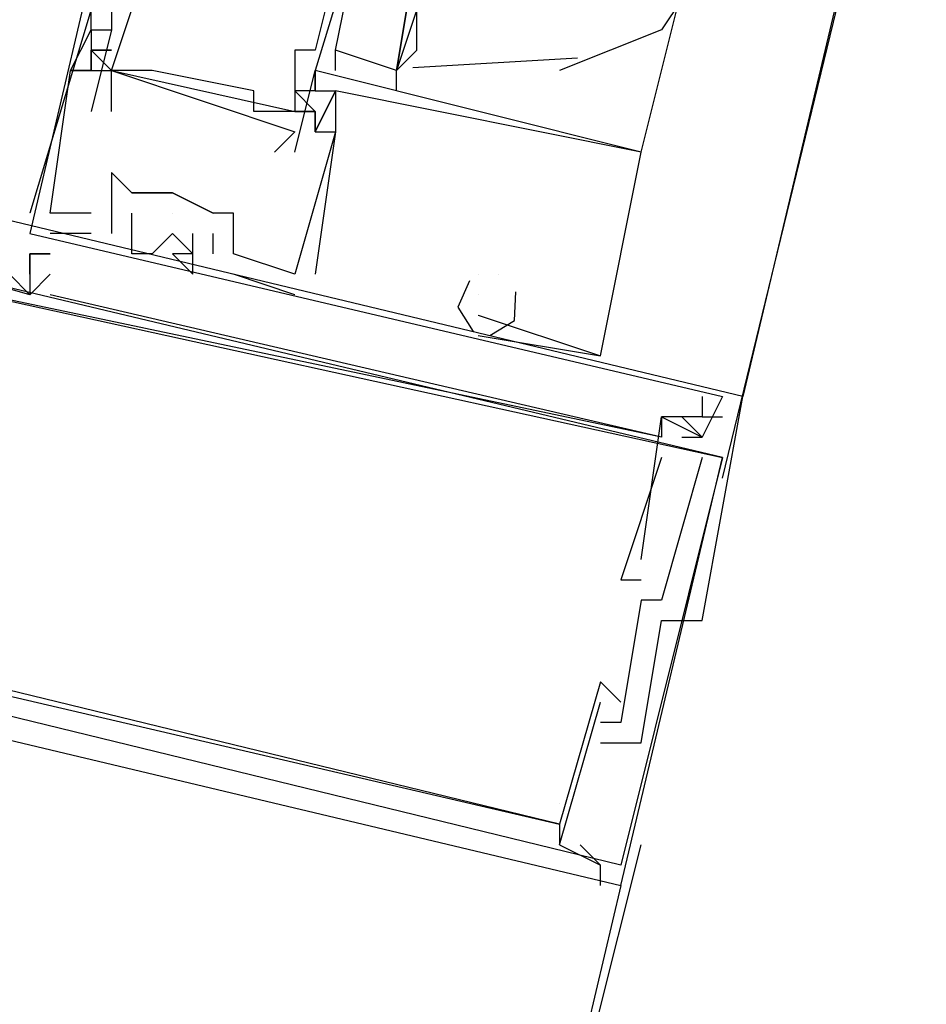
# Model space of a CAD drawing. Header units: feet. Extents: x -79 to 198, y -22 to 181.
# Tile 84 of 164: x 37.06 to 37.653, y 99.18 to 99.824. Entities that reach past the tile are written whole.
import ezdxf

# ---------------------------------------------------------------- set-up
doc = ezdxf.new("R2010")
doc.units = ezdxf.units.FT
doc.layers.add('A-LINEA', color=7, linetype='CONTINUOUS')

msp = doc.modelspace()

# ---------------------------------------------------------------- linework, layer by layer
at = {"layer": 'A-LINEA'}
for p, q in [((39.2933, 107.0044), (37.5333, 99.5778)), ((37.16, 100.0844), (37.0667, 99.6844)), ((37.52, 99.5244), (37.64, 100.0178)), ((37.3067, 99.9644), (37.2533, 99.7911)), ((37.2667, 99.8044), (37.28, 99.8711)), ((37.4667, 99.7378), (37.4933, 99.8444)), ((37.1067, 99.8178), (37.1067, 99.8178)), ((37.1067, 99.8178), (37.1067, 99.8178)), ((37.1067, 99.8178), (37.1067, 99.8178)), ((37.1067, 99.8178), (37.12, 99.8178)), ((37.1067, 99.8178), (37.12, 99.8178)), ((37.12, 99.8178), (37.12, 99.8178)), ((37.1067, 99.8044), (37.1067, 99.8044)), ((37.1067, 99.8044), (37.1067, 99.8044)), ((37.1067, 99.8044), (37.1067, 99.8044)), ((37.1067, 99.8044), (37.12, 99.7911)), ((37.1067, 99.7911), (37.1067, 99.8044)), ((37.24, 99.8044), (37.24, 99.8044)), ((37.2533, 99.8044), (37.2533, 99.8044)), ((37.2667, 99.7911), (37.2667, 99.8044)), ((37.3173, 99.7932), (37.425, 99.7994)), ((37.0933, 99.7911), (37.0933, 99.7911)), ((37.0933, 99.7911), (37.0933, 99.7911)), ((37.0933, 99.7911), (37.0933, 99.7911)), ((37.0933, 99.7911), (37.0933, 99.7911)), ((37.0933, 99.7911), (37.0933, 99.7911)), ((37.0933, 99.7911), (37.0933, 99.7911)), ((37.1067, 99.7911), (37.1067, 99.7911)), ((37.1067, 99.7911), (37.1067, 99.7911)), ((37.1067, 99.7911), (37.1067, 99.7911)), ((37.1067, 99.7911), (37.1067, 99.7911)), ((37.1067, 99.7911), (37.1067, 99.7911)), ((37.1067, 99.7911), (37.1067, 99.7911)), ((37.1067, 99.7911), (37.12, 99.7911)), ((37.12, 99.7911), (37.12, 99.7911)), ((37.12, 99.7911), (37.12, 99.7911)), ((37.12, 99.7911), (37.24, 99.7644)), ((37.12, 99.7911), (37.24, 99.7644)), ((37.12, 99.7911), (37.24, 99.7644)), ((37.1333, 99.7911), (37.1333, 99.7911)), ((37.1467, 99.7911), (37.1467, 99.7911)), ((37.24, 99.7378), (37.2533, 99.7911)), ((37.2533, 99.7911), (37.2533, 99.7911)), ((37.2533, 99.7911), (37.2533, 99.7911)), ((37.2533, 99.7778), (37.2533, 99.7911)), ((37.2533, 99.7911), (37.2533, 99.7911)), ((37.2533, 99.7778), (37.2533, 99.7911)), ((37.2533, 99.7911), (37.2533, 99.7911)), ((37.2533, 99.7778), (37.2533, 99.7911)), ((37.2533, 99.7911), (37.2533, 99.7911)), ((37.3067, 99.7778), (37.3067, 99.7911)), ((37.2133, 99.7778), (37.2133, 99.7778)), ((37.2533, 99.7778), (37.2533, 99.7778)), ((37.2533, 99.7778), (37.2533, 99.7778)), ((37.2533, 99.7778), (37.2533, 99.7778)), ((37.2533, 99.7778), (37.2533, 99.7778)), ((37.2533, 99.7778), (37.2533, 99.7778)), ((37.2533, 99.7778), (37.2533, 99.7778)), ((37.2533, 99.7778), (37.2533, 99.7778)), ((37.2533, 99.7778), (37.2533, 99.7778)), ((37.2533, 99.7778), (37.2533, 99.7778)), ((37.2667, 99.7778), (37.2667, 99.7778)), ((37.2667, 99.7778), (37.2667, 99.7778)), ((37.2667, 99.7778), (37.2667, 99.7778)), ((37.2667, 99.7778), (37.2667, 99.7778)), ((37.2667, 99.7778), (37.2667, 99.7778)), ((37.2667, 99.7778), (37.2667, 99.7778)), ((37.1067, 99.7644), (37.1067, 99.7644)), ((37.12, 99.7644), (37.12, 99.7644)), ((37.2133, 99.7644), (37.2133, 99.7644)), ((37.2267, 99.7644), (37.2267, 99.7644)), ((37.24, 99.7644), (37.24, 99.7644)), ((37.2533, 99.7644), (37.24, 99.7644)), ((37.2533, 99.7644), (37.24, 99.7644)), ((37.2533, 99.7644), (37.24, 99.7644)), ((37.2533, 99.7644), (37.24, 99.7644)), ((37.2533, 99.7644), (37.24, 99.7644)), ((37.2533, 99.7644), (37.24, 99.7644)), ((37.2533, 99.7644), (37.2533, 99.7644)), ((37.2533, 99.7644), (37.2533, 99.7644)), ((37.2533, 99.7644), (37.2533, 99.7644)), ((37.2533, 99.7644), (37.2533, 99.7644)), ((37.2533, 99.7644), (37.2533, 99.7644)), ((37.2533, 99.7644), (37.2533, 99.7644)), ((37.24, 99.7511), (37.24, 99.7511)), ((37.2533, 99.7511), (37.2533, 99.7511)), ((37.2533, 99.7511), (37.2533, 99.7511)), ((37.2533, 99.7511), (37.2533, 99.7511)), ((37.2533, 99.7511), (37.2533, 99.7511)), ((37.2533, 99.7511), (37.2533, 99.7511)), ((37.2533, 99.7511), (37.2533, 99.7511)), ((37.2667, 99.7511), (37.2667, 99.7511)), ((37.2667, 99.7511), (37.2667, 99.7511)), ((37.2667, 99.7511), (37.2667, 99.7511)), ((37.2667, 99.7511), (37.2667, 99.7511)), ((37.2667, 99.7511), (37.2667, 99.7511)), ((37.2667, 99.7511), (37.2667, 99.7511)), ((37.2267, 99.7378), (37.2267, 99.7378)), ((37.24, 99.7378), (37.24, 99.7378)), ((37.4667, 99.7378), (37.4667, 99.7378)), ((37.4667, 99.7378), (37.4667, 99.7378)), ((37.4667, 99.7378), (37.4667, 99.7378)), ((37.4667, 99.7378), (37.4667, 99.7378)), ((37.4667, 99.7378), (37.4667, 99.7378)), ((37.4667, 99.7378), (37.4667, 99.7378)), ((37.4667, 99.7378), (37.4667, 99.7378)), ((37.4667, 99.7378), (37.4667, 99.7378)), ((37.4667, 99.7378), (37.4667, 99.7378)), ((37.12, 99.7244), (37.12, 99.7244)), ((37.12, 99.7244), (37.12, 99.7244)), ((37.12, 99.7244), (37.12, 99.7244)), ((37.1333, 99.7111), (37.1333, 99.7111)), ((37.1333, 99.7111), (37.1333, 99.7111)), ((37.1333, 99.7111), (37.1333, 99.7111)), ((37.16, 99.7111), (37.16, 99.7111)), ((37.16, 99.7111), (37.16, 99.7111)), ((37.16, 99.7111), (37.16, 99.7111)), ((37.16, 99.7111), (37.16, 99.7111)), ((37.16, 99.7111), (37.16, 99.7111)), ((37.0667, 99.6978), (37.0667, 99.6978)), ((37.0667, 99.6978), (37.0667, 99.6978)), ((37.0667, 99.6978), (37.0667, 99.6978)), ((37.08, 99.6978), (37.08, 99.6978)), ((37.08, 99.6978), (37.08, 99.6978)), ((37.08, 99.6978), (37.08, 99.6978)), ((37.08, 99.6978), (37.08, 99.6978)), ((37.08, 99.6978), (37.08, 99.6978)), ((37.08, 99.6978), (37.08, 99.6978)), ((37.1067, 99.6978), (37.1067, 99.6978)), ((37.1067, 99.6978), (37.1067, 99.6978)), ((37.1067, 99.6978), (37.1067, 99.6978)), ((37.12, 99.6978), (37.12, 99.6844)), ((37.12, 99.6978), (37.12, 99.6978)), ((37.12, 99.6978), (37.12, 99.6978)), ((37.12, 99.6978), (37.12, 99.6844)), ((37.12, 99.6978), (37.12, 99.6978)), ((37.12, 99.6978), (37.12, 99.6978)), ((37.12, 99.6978), (37.12, 99.6844)), ((37.12, 99.6978), (37.12, 99.6978)), ((37.12, 99.6978), (37.12, 99.6978)), ((37.1333, 99.6978), (37.1333, 99.6978)), ((37.1333, 99.6978), (37.1333, 99.6978)), ((37.1333, 99.6978), (37.1333, 99.6978)), ((37.16, 99.6978), (37.16, 99.6978)), ((37.16, 99.6978), (37.16, 99.6978)), ((37.16, 99.6978), (37.16, 99.6978)), ((37.1867, 99.6978), (37.1867, 99.6978)), ((37.1867, 99.6978), (37.1867, 99.6978)), ((37.1867, 99.6978), (37.1867, 99.6978)), ((37.1867, 99.6978), (37.1867, 99.6978)), ((37.2, 99.6978), (37.2, 99.6978)), ((37.2, 99.6978), (37.2, 99.6978)), ((37.2, 99.6978), (37.2, 99.6978)), ((37.0667, 99.6844), (37.0667, 99.6844)), ((37.0667, 99.6844), (37.0667, 99.6844)), ((37.0667, 99.6844), (37.0667, 99.6844)), ((37.08, 99.6844), (37.08, 99.6844)), ((37.08, 99.6844), (37.08, 99.6844)), ((37.08, 99.6844), (37.08, 99.6844)), ((37.1067, 99.6844), (37.1067, 99.6844)), ((37.1067, 99.6844), (37.1067, 99.6844)), ((37.1067, 99.6844), (37.1067, 99.6844)), ((37.12, 99.6844), (37.12, 99.6844)), ((37.12, 99.6844), (37.12, 99.6844)), ((37.12, 99.6844), (37.12, 99.6844)), ((37.16, 99.6844), (37.16, 99.6844)), ((37.16, 99.6844), (37.16, 99.6844)), ((37.16, 99.6844), (37.16, 99.6844)), ((37.1733, 99.6844), (37.1733, 99.6844)), ((37.1733, 99.6844), (37.1733, 99.6844)), ((37.1733, 99.6844), (37.1733, 99.6844)), ((37.1867, 99.6844), (37.1867, 99.6844)), ((37.1867, 99.6844), (37.1867, 99.6844)), ((37.1867, 99.6844), (37.1867, 99.6844)), ((37.0667, 99.6711), (37.0667, 99.6711)), ((37.0667, 99.6711), (37.08, 99.6711)), ((37.0667, 99.6578), (37.0667, 99.6711)), ((37.0667, 99.6711), (37.0667, 99.6711)), ((37.0667, 99.6711), (37.0667, 99.6711)), ((37.0667, 99.6711), (37.08, 99.6711)), ((37.0667, 99.6578), (37.0667, 99.6711)), ((37.0667, 99.6711), (37.0667, 99.6711)), ((37.0667, 99.6711), (37.0667, 99.6711)), ((37.0667, 99.6711), (37.08, 99.6711)), ((37.0667, 99.6578), (37.0667, 99.6711)), ((37.0667, 99.6711), (37.0667, 99.6711)), ((37.08, 99.6711), (37.08, 99.6711)), ((37.08, 99.6711), (37.08, 99.6711)), ((37.08, 99.6711), (37.08, 99.6711)), ((37.1333, 99.6711), (37.1333, 99.6711)), ((37.1333, 99.6711), (37.1333, 99.6711)), ((37.1333, 99.6711), (37.1333, 99.6711)), ((37.1467, 99.6711), (37.1467, 99.6711)), ((37.1467, 99.6711), (37.1467, 99.6711)), ((37.1467, 99.6711), (37.1467, 99.6711)), ((37.16, 99.6711), (37.16, 99.6711)), ((37.16, 99.6711), (37.16, 99.6711)), ((37.16, 99.6711), (37.16, 99.6711)), ((37.1733, 99.6711), (37.1733, 99.6711)), ((37.1733, 99.6711), (37.1733, 99.6711)), ((37.1733, 99.6711), (37.1733, 99.6711)), ((37.1867, 99.6711), (37.1867, 99.6711)), ((37.1867, 99.6711), (37.1867, 99.6711)), ((37.1867, 99.6711), (37.1867, 99.6711)), ((37.2, 99.6711), (37.2, 99.6711)), ((37.2, 99.6711), (37.2, 99.6711)), ((37.2, 99.6711), (37.2, 99.6711)), ((37.2, 99.6711), (37.2, 99.6711)), ((37.2, 99.6711), (37.2, 99.6711)), ((37.2, 99.6711), (37.2, 99.6711)), ((37.0667, 99.6444), (37.08, 99.6578)), ((37.0667, 99.6578), (37.0667, 99.6578)), ((37.0667, 99.6578), (37.0667, 99.6578)), ((37.0667, 99.6444), (37.08, 99.6578)), ((37.0667, 99.6578), (37.0667, 99.6578)), ((37.0667, 99.6578), (37.0667, 99.6578)), ((37.0667, 99.6444), (37.08, 99.6578)), ((37.0667, 99.6578), (37.0667, 99.6578)), ((37.0667, 99.6578), (37.0667, 99.6578)), ((37.08, 99.6578), (37.08, 99.6578)), ((37.08, 99.6578), (37.08, 99.6578)), ((37.08, 99.6578), (37.08, 99.6578)), ((37.1733, 99.6578), (37.1733, 99.6578)), ((37.1733, 99.6578), (37.1733, 99.6578)), ((37.1733, 99.6578), (37.1733, 99.6578)), ((37.24, 99.6444), (37.2, 99.6578)), ((37.2, 99.6578), (37.2, 99.6578)), ((37.24, 99.6444), (37.2, 99.6578)), ((37.2, 99.6578), (37.2, 99.6578)), ((37.24, 99.6444), (37.2, 99.6578)), ((37.2, 99.6578), (37.2, 99.6578)), ((37.24, 99.6578), (37.24, 99.6578)), ((37.24, 99.6578), (37.24, 99.6578)), ((37.24, 99.6578), (37.24, 99.6578)), ((37.24, 99.6578), (37.24, 99.6578)), ((37.24, 99.6578), (37.24, 99.6578)), ((37.24, 99.6578), (37.24, 99.6578)), ((37.2533, 99.6578), (37.2533, 99.6578)), ((37.2533, 99.6578), (37.2533, 99.6578)), ((37.2533, 99.6578), (37.2533, 99.6578)), ((37.36, 99.6578), (37.36, 99.6578)), ((37.36, 99.6578), (37.36, 99.6578)), ((37.36, 99.6578), (37.36, 99.6578)), ((37.36, 99.6578), (37.36, 99.6578)), ((37.36, 99.6578), (37.36, 99.6578)), ((37.36, 99.6578), (37.36, 99.6578)), ((37.3733, 99.6578), (37.3733, 99.6578)), ((37.3733, 99.6578), (37.3733, 99.6578)), ((37.3733, 99.6578), (37.3733, 99.6578)), ((37.3733, 99.6578), (37.3733, 99.6578)), ((37.3733, 99.6578), (37.3733, 99.6578)), ((37.3733, 99.6578), (37.3733, 99.6578)), ((37.0667, 99.6444), (37.0667, 99.6444)), ((37.0667, 99.6444), (37.0667, 99.6444)), ((37.0667, 99.6444), (37.0667, 99.6444)), ((37.0667, 99.6444), (37.0667, 99.6444)), ((37.0667, 99.6444), (37.0667, 99.6444)), ((37.0667, 99.6444), (37.0667, 99.6444)), ((37.0667, 99.6444), (37.0667, 99.6444)), ((37.0667, 99.6444), (37.0667, 99.6444)), ((37.0667, 99.6444), (37.0667, 99.6444)), ((37.08, 99.6444), (37.08, 99.6444)), ((37.08, 99.6444), (37.08, 99.6444)), ((37.08, 99.6444), (37.08, 99.6444)), ((37.24, 99.6444), (37.24, 99.6444)), ((37.24, 99.6444), (37.24, 99.6444)), ((37.24, 99.6444), (37.24, 99.6444)), ((37.36, 99.6444), (37.36, 99.6444)), ((37.36, 99.6444), (37.36, 99.6444)), ((37.36, 99.6444), (37.36, 99.6444)), ((37.36, 99.6311), (37.36, 99.6311)), ((37.36, 99.6311), (37.36, 99.6311)), ((37.36, 99.6311), (37.36, 99.6311)), ((37.36, 99.6311), (37.36, 99.6311)), ((37.36, 99.6311), (37.36, 99.6311)), ((37.36, 99.6311), (37.36, 99.6311)), ((37.36, 99.6311), (37.36, 99.6311)), ((37.36, 99.6311), (37.36, 99.6311)), ((37.36, 99.6311), (37.36, 99.6311)), ((37.36, 99.6178), (37.44, 99.6044)), ((37.36, 99.6178), (37.36, 99.6178)), ((37.36, 99.6178), (37.44, 99.6044)), ((37.36, 99.6178), (37.36, 99.6178)), ((37.36, 99.6178), (37.44, 99.6044)), ((37.36, 99.6178), (37.36, 99.6178)), ((37.44, 99.6044), (37.44, 99.6044)), ((37.44, 99.6044), (37.44, 99.6044)), ((37.44, 99.6044), (37.44, 99.6044)), ((37.44, 99.6044), (37.44, 99.6044)), ((37.44, 99.6044), (37.44, 99.6044)), ((37.44, 99.6044), (37.44, 99.6044)), ((37.5067, 99.5778), (37.5067, 99.5778)), ((37.5067, 99.5778), (37.5067, 99.5778)), ((37.5067, 99.5778), (37.5067, 99.5778)), ((37.52, 99.5778), (37.52, 99.5778)), ((37.52, 99.5778), (37.52, 99.5778)), ((37.52, 99.5778), (37.52, 99.5778)), ((37.5333, 99.5778), (37.5333, 99.5778)), ((37.5333, 99.5778), (37.5333, 99.5778)), ((37.5333, 99.5778), (37.5333, 99.5778)), ((37.48, 99.5644), (37.48, 99.5644)), ((37.48, 99.5644), (37.48, 99.5644)), ((37.48, 99.5644), (37.48, 99.5644)), ((37.48, 99.5644), (37.48, 99.5644)), ((37.48, 99.5644), (37.48, 99.5644)), ((37.48, 99.5644), (37.48, 99.5644)), ((37.4933, 99.5644), (37.4933, 99.5644)), ((37.4933, 99.5644), (37.4933, 99.5644)), ((37.4933, 99.5644), (37.4933, 99.5644)), ((37.5067, 99.5644), (37.5067, 99.5644)), ((37.5067, 99.5644), (37.5067, 99.5644)), ((37.5067, 99.5644), (37.5067, 99.5644)), ((37.5067, 99.5644), (37.5067, 99.5644)), ((37.5067, 99.5644), (37.5067, 99.5644)), ((37.5067, 99.5644), (37.5067, 99.5644)), ((37.52, 99.5644), (37.52, 99.5644)), ((37.52, 99.5644), (37.52, 99.5644)), ((37.52, 99.5644), (37.52, 99.5644)), ((37.48, 99.5511), (37.48, 99.5511)), ((37.48, 99.5511), (37.48, 99.5511)), ((37.48, 99.5511), (37.48, 99.5511)), ((37.48, 99.5511), (37.48, 99.5511)), ((37.48, 99.5511), (37.48, 99.5511)), ((37.48, 99.5511), (37.48, 99.5511)), ((37.4933, 99.5511), (37.5067, 99.5511)), ((37.4933, 99.5511), (37.4933, 99.5511)), ((37.4933, 99.5511), (37.5067, 99.5511)), ((37.4933, 99.5511), (37.4933, 99.5511)), ((37.4933, 99.5511), (37.5067, 99.5511)), ((37.4933, 99.5511), (37.4933, 99.5511)), ((37.5067, 99.5511), (37.5067, 99.5511)), ((37.5067, 99.5511), (37.5067, 99.5511)), ((37.5067, 99.5511), (37.5067, 99.5511)), ((37.5067, 99.5511), (37.5067, 99.5511)), ((37.5067, 99.5511), (37.5067, 99.5511)), ((37.5067, 99.5511), (37.5067, 99.5511)), ((37.5067, 99.5511), (37.5067, 99.5511)), ((37.5067, 99.5511), (37.5067, 99.5511)), ((37.5067, 99.5511), (37.5067, 99.5511)), ((37.48, 99.5378), (37.48, 99.5378)), ((37.48, 99.5378), (37.48, 99.5378)), ((37.48, 99.5378), (37.48, 99.5378)), ((37.5067, 99.5378), (37.5067, 99.5378)), ((37.5067, 99.5378), (37.5067, 99.5378)), ((37.5067, 99.5378), (37.5067, 99.5378)), ((37.4667, 99.4711), (37.4667, 99.4711)), ((37.4667, 99.4711), (37.4667, 99.4711)), ((37.4667, 99.4711), (37.4667, 99.4711)), ((37.4533, 99.4578), (37.4533, 99.4578)), ((37.4533, 99.4578), (37.4533, 99.4578)), ((37.4533, 99.4578), (37.4533, 99.4578)), ((37.4667, 99.4578), (37.4667, 99.4578)), ((37.4667, 99.4578), (37.4667, 99.4578)), ((37.4667, 99.4578), (37.4667, 99.4578)), ((37.4667, 99.4444), (37.4667, 99.4444)), ((37.4667, 99.4444), (37.4667, 99.4444)), ((37.4667, 99.4444), (37.4667, 99.4444)), ((37.48, 99.4444), (37.48, 99.4444)), ((37.48, 99.4444), (37.48, 99.4444)), ((37.48, 99.4444), (37.48, 99.4444)), ((37.48, 99.4311), (37.48, 99.4311)), ((37.48, 99.4311), (37.48, 99.4311)), ((37.48, 99.4311), (37.48, 99.4311)), ((37.5067, 99.4311), (37.5067, 99.4311)), ((37.5067, 99.4311), (37.5067, 99.4311)), ((37.5067, 99.4311), (37.5067, 99.4311)), ((37.44, 99.3911), (37.44, 99.3911)), ((37.44, 99.3911), (37.44, 99.3911)), ((37.44, 99.3911), (37.44, 99.3911)), ((37.4133, 99.2844), (37.44, 99.3778)), ((37.4133, 99.2844), (37.44, 99.3778)), ((37.4133, 99.2844), (37.44, 99.3778)), ((37.44, 99.3778), (37.44, 99.3778)), ((37.44, 99.3778), (37.44, 99.3778)), ((37.44, 99.3778), (37.44, 99.3778)), ((37.4533, 99.3778), (37.4533, 99.3778)), ((37.4533, 99.3778), (37.4533, 99.3778)), ((37.4533, 99.3778), (37.4533, 99.3778)), ((37.44, 99.3644), (37.44, 99.3644)), ((37.44, 99.3644), (37.44, 99.3644)), ((37.44, 99.3644), (37.44, 99.3644)), ((37.4533, 99.3644), (37.4533, 99.3644)), ((37.4533, 99.3644), (37.4533, 99.3644)), ((37.4533, 99.3644), (37.4533, 99.3644)), ((37.44, 99.3511), (37.44, 99.3511)), ((37.44, 99.3511), (37.44, 99.3511)), ((37.44, 99.3511), (37.44, 99.3511)), ((37.4667, 99.3511), (37.4667, 99.3511)), ((37.4667, 99.3511), (37.4667, 99.3511)), ((37.4667, 99.3511), (37.4667, 99.3511)), ((37.4133, 99.3111), (37.4133, 99.3111)), ((37.4133, 99.3111), (37.4133, 99.3111)), ((37.4133, 99.3111), (37.4133, 99.3111)), ((37.4133, 99.2978), (37.4133, 99.2978)), ((37.4133, 99.2978), (37.4133, 99.2978)), ((37.4133, 99.2978), (37.4133, 99.2978)), ((37.4133, 99.2978), (37.4133, 99.2978)), ((37.4133, 99.2978), (37.4133, 99.2978)), ((37.4133, 99.2978), (37.4133, 99.2978)), ((37.3467, 98.8044), (37.4667, 99.2844)), ((37.4133, 99.2844), (37.4133, 99.2844)), ((37.4133, 99.2844), (37.4133, 99.2844)), ((37.4133, 99.2844), (37.4133, 99.2844)), ((37.4133, 99.2844), (37.4133, 99.2844)), ((37.4133, 99.2844), (37.4133, 99.2844)), ((37.4133, 99.2844), (37.4133, 99.2844)), ((37.4267, 99.2844), (37.4267, 99.2844)), ((37.4267, 99.2844), (37.4267, 99.2844)), ((37.4267, 99.2844), (37.4267, 99.2844)), ((37.44, 99.2711), (37.44, 99.2711)), ((37.44, 99.2711), (37.44, 99.2711)), ((37.44, 99.2711), (37.44, 99.2711)), ((37.44, 99.2711), (37.44, 99.2711)), ((37.44, 99.2711), (37.44, 99.2711)), ((37.44, 99.2711), (37.44, 99.2711)), ((37.4533, 99.2578), (36.6267, 95.7244)), ((37.44, 99.2578), (37.44, 99.2578)), ((37.44, 99.2578), (37.44, 99.2578)), ((37.44, 99.2578), (37.44, 99.2578))]:
    msp.add_line(p, q, dxfattribs=at)
for points in [[(37.2, 100.0044), (37.16, 100.0044), (37.12, 99.8311), (37.12, 99.8178), (37.1067, 99.7644)], [(37.2933, 99.9644), (37.2533, 99.8044), (37.24, 99.8044), (37.24, 99.7644), (37.2267, 99.7644), (37.2133, 99.7644), (37.2133, 99.7778), (37.1467, 99.7911), (37.1333, 99.7911), (37.12, 99.7911), (37.1333, 99.8311), (37.12, 99.8311), (37.16, 99.9911), (37.1733, 99.9911), (37.1733, 100.0044), (37.1867, 100.0044), (37.1733, 99.9644)], [(37.52, 99.8844), (37.5067, 99.8578), (37.48, 99.8178), (37.4133, 99.7911)], [(37.28, 99.8711), (37.32, 99.8711), (37.3067, 99.7911), (37.2667, 99.8044)], [(37.3333, 99.8711), (37.3333, 99.8711), (37.3067, 99.7911), (37.3067, 99.7911), (37.32, 99.8711), (37.3333, 99.8711), (37.3333, 99.8711)], [(37.3067, 99.7911), (37.32, 99.8044), (37.32, 99.8311), (37.32, 99.8578), (37.3333, 99.8711), (37.3333, 99.8711)], [(37.1067, 99.6978), (37.08, 99.6978), (37.0933, 99.7911), (37.1067, 99.7911), (37.1067, 99.8044), (37.1067, 99.7911), (37.0933, 99.7911), (37.1067, 99.8178), (37.1067, 99.8311), (37.0667, 99.6978)], [(37.1067, 99.6978), (37.08, 99.6978), (37.0933, 99.7911), (37.1067, 99.7911), (37.1067, 99.8044), (37.1067, 99.7911), (37.0933, 99.7911), (37.1067, 99.8178), (37.1067, 99.8311), (37.0667, 99.6978)], [(37.1067, 99.6978), (37.08, 99.6978), (37.0933, 99.7911), (37.1067, 99.7911), (37.1067, 99.8044), (37.1067, 99.7911), (37.0933, 99.7911), (37.1067, 99.8178), (37.1067, 99.8311), (37.0667, 99.6978)], [(37.1067, 99.8178), (37.1067, 99.8178), (37.1067, 99.8178), (37.1067, 99.7911), (37.0933, 99.7911), (37.1067, 99.8178)], [(37.12, 99.7911), (37.1067, 99.8044), (37.12, 99.7911)], [(37.12, 99.8044), (37.1067, 99.8044), (37.12, 99.8044)], [(37.12, 99.8044), (37.1067, 99.8044), (37.12, 99.8044)], [(37.12, 99.7644), (37.12, 99.7911), (37.24, 99.7511), (37.2267, 99.7378)], [(37.44, 99.6044), (37.4667, 99.7378), (37.2533, 99.7911), (37.2533, 99.7778), (37.2667, 99.7778), (37.2533, 99.7511), (37.2533, 99.7644), (37.2533, 99.7511), (37.2667, 99.7511), (37.24, 99.6578), (37.2, 99.6711), (37.2, 99.6978), (37.1867, 99.6978), (37.16, 99.7111), (37.1333, 99.7111), (37.12, 99.7244), (37.12, 99.6978)], [(37.44, 99.6044), (37.4667, 99.7378), (37.2533, 99.7911), (37.2533, 99.7778), (37.2667, 99.7778), (37.2533, 99.7511), (37.2533, 99.7644), (37.2533, 99.7511), (37.2667, 99.7511), (37.24, 99.6578), (37.2, 99.6711), (37.2, 99.6978), (37.1867, 99.6978), (37.16, 99.7111), (37.1333, 99.7111), (37.12, 99.7244), (37.12, 99.6978)], [(37.44, 99.6044), (37.4667, 99.7378), (37.2533, 99.7911), (37.2533, 99.7778), (37.2667, 99.7778), (37.2533, 99.7511), (37.2533, 99.7644), (37.2533, 99.7511), (37.2667, 99.7511), (37.24, 99.6578), (37.2, 99.6711), (37.2, 99.6978), (37.1867, 99.6978), (37.16, 99.7111), (37.1333, 99.7111), (37.12, 99.7244), (37.12, 99.6978)], [(37.2533, 99.7778), (37.2533, 99.7778), (37.24, 99.7778)], [(37.24, 99.7778), (37.2533, 99.7644), (37.24, 99.7778)], [(37.2533, 99.7778), (37.2533, 99.7778), (37.24, 99.7778)], [(37.24, 99.7778), (37.2533, 99.7644), (37.24, 99.7778)], [(37.2533, 99.7778), (37.2533, 99.7778), (37.24, 99.7778)], [(37.24, 99.7778), (37.2533, 99.7644), (37.24, 99.7778)], [(37.2667, 99.7778), (37.2667, 99.7778), (37.2533, 99.7511), (37.2533, 99.7511), (37.2667, 99.7778)], [(37.36, 99.6311), (37.44, 99.6044), (37.4667, 99.7378), (37.2667, 99.7778), (37.2667, 99.7511), (37.2667, 99.7511), (37.2533, 99.6578)], [(37.2667, 99.7778), (37.2667, 99.7778), (37.2533, 99.7511), (37.2533, 99.7511), (37.2667, 99.7778)], [(37.36, 99.6311), (37.44, 99.6044), (37.4667, 99.7378), (37.2667, 99.7778), (37.2667, 99.7511), (37.2667, 99.7511), (37.2533, 99.6578)], [(37.2667, 99.7778), (37.2667, 99.7778), (37.2533, 99.7511), (37.2533, 99.7511), (37.2667, 99.7778)], [(37.36, 99.6311), (37.44, 99.6044), (37.4667, 99.7378), (37.2667, 99.7778), (37.2667, 99.7511), (37.2667, 99.7511), (37.2533, 99.6578)], [(37.24, 99.7644), (37.2533, 99.7644), (37.24, 99.7644)], [(37.24, 99.7644), (37.2533, 99.7644), (37.24, 99.7644)], [(37.24, 99.7644), (37.2533, 99.7644), (37.24, 99.7644)], [(37.44, 99.3511), (37.4667, 99.3511), (37.48, 99.4311), (37.5067, 99.4311), (37.5333, 99.5778), (36.8667, 99.7378)], [(37.44, 99.3511), (37.4667, 99.3511), (37.48, 99.4311), (37.5067, 99.4311), (37.5333, 99.5778), (36.8667, 99.7378)], [(37.44, 99.3511), (37.4667, 99.3511), (37.48, 99.4311), (37.5067, 99.4311), (37.5333, 99.5778), (36.8667, 99.7378)], [(37.1333, 99.7111), (37.16, 99.7111), (37.16, 99.7111), (37.1867, 99.6978)], [(36.9067, 99.4844), (36.92, 99.4844), (36.9733, 99.6978), (37.0533, 99.6844), (37.0533, 99.6578), (37.0667, 99.6444)], [(36.9067, 99.4844), (36.92, 99.4844), (36.9733, 99.6978), (37.0533, 99.6844), (37.0533, 99.6578), (37.0667, 99.6444)], [(36.9067, 99.4844), (36.92, 99.4844), (36.9733, 99.6978), (37.0533, 99.6844), (37.0533, 99.6578), (37.0667, 99.6444)], [(37.16, 99.6844), (37.1467, 99.6711), (37.1333, 99.6711), (37.1333, 99.6978), (37.1333, 99.6978)], [(37.16, 99.6844), (37.1467, 99.6711), (37.1333, 99.6711), (37.1333, 99.6978), (37.1333, 99.6978)], [(37.16, 99.6844), (37.1467, 99.6711), (37.1333, 99.6711), (37.1333, 99.6978), (37.1333, 99.6978)], [(37.0667, 99.6844), (37.52, 99.5778), (37.5067, 99.5511), (37.4933, 99.5644)], [(37.0667, 99.6844), (37.52, 99.5778), (37.5067, 99.5511), (37.4933, 99.5644)], [(37.0667, 99.6844), (37.52, 99.5778), (37.5067, 99.5511), (37.4933, 99.5644)], [(37.1067, 99.6844), (37.1067, 99.6844), (37.08, 99.6844)], [(37.1067, 99.6844), (37.1067, 99.6844), (37.08, 99.6844)], [(37.1067, 99.6844), (37.1067, 99.6844), (37.08, 99.6844)], [(37.16, 99.6844), (37.1733, 99.6711), (37.16, 99.6711), (37.1733, 99.6578), (37.1733, 99.6844)], [(37.16, 99.6844), (37.1733, 99.6711), (37.16, 99.6711), (37.1733, 99.6578), (37.1733, 99.6844)], [(37.16, 99.6844), (37.1733, 99.6711), (37.16, 99.6711), (37.1733, 99.6578), (37.1733, 99.6844)], [(37.1867, 99.6711), (37.1867, 99.6844), (37.1867, 99.6844)], [(37.1867, 99.6711), (37.1867, 99.6844), (37.1867, 99.6844)], [(37.1867, 99.6711), (37.1867, 99.6844), (37.1867, 99.6844)], [(37.52, 99.5378), (36.96, 99.6711), (36.8933, 99.3911), (37.4533, 99.2578), (37.52, 99.5378), (37.4533, 99.2711), (36.9067, 99.4044), (36.9733, 99.6578), (37.52, 99.5378)], [(37.08, 99.6711), (37.0667, 99.6711), (37.0667, 99.6578), (37.0667, 99.6444), (36.9733, 99.6711)], [(37.08, 99.6711), (37.0667, 99.6711), (37.0667, 99.6578), (37.0667, 99.6444), (36.9733, 99.6711)], [(37.08, 99.6711), (37.0667, 99.6711), (37.0667, 99.6578), (37.0667, 99.6444), (36.9733, 99.6711)], [(37.48, 99.5511), (36.9733, 99.6578), (36.96, 99.5778), (36.96, 99.5778)], [(37.48, 99.5511), (36.9733, 99.6578), (36.96, 99.5778), (36.96, 99.5778)], [(37.48, 99.5511), (36.9733, 99.6578), (36.96, 99.5778), (36.96, 99.5778)], [(37.0667, 99.6444), (37.08, 99.6578), (37.08, 99.6578)], [(37.0667, 99.6444), (37.08, 99.6578), (37.08, 99.6578)], [(37.0667, 99.6444), (37.08, 99.6578), (37.08, 99.6578)], [(37.3543, 99.6535), (37.3467, 99.6362), (37.3568, 99.6204)], [(37.3543, 99.6535), (37.3467, 99.6362), (37.3568, 99.6204)], [(37.3543, 99.6535), (37.3467, 99.6362), (37.3568, 99.6204)], [(37.3677, 99.6178), (37.3838, 99.6275), (37.3848, 99.6463)], [(37.3677, 99.6178), (37.3838, 99.6275), (37.3848, 99.6463)], [(37.3677, 99.6178), (37.3838, 99.6275), (37.3848, 99.6463)], [(37.5067, 99.5644), (37.48, 99.5644), (37.48, 99.5511), (37.08, 99.6444)], [(37.5067, 99.5644), (37.48, 99.5644), (37.48, 99.5511), (37.08, 99.6444)], [(37.5067, 99.5644), (37.48, 99.5644), (37.48, 99.5511), (37.08, 99.6444)], [(37.5067, 99.5778), (37.5067, 99.5644), (37.52, 99.5644)], [(37.5067, 99.5778), (37.5067, 99.5644), (37.52, 99.5644)], [(37.5067, 99.5778), (37.5067, 99.5644), (37.52, 99.5644)], [(37.4667, 99.4711), (37.48, 99.5644), (37.5067, 99.5511)], [(37.4667, 99.4711), (37.48, 99.5644), (37.5067, 99.5511)], [(37.4667, 99.4711), (37.48, 99.5644), (37.5067, 99.5511)], [(37.5067, 99.5378), (37.48, 99.4444), (37.4667, 99.4444), (37.4533, 99.3644), (37.44, 99.3644)], [(37.5067, 99.5378), (37.48, 99.4444), (37.4667, 99.4444), (37.4533, 99.3644), (37.44, 99.3644)], [(37.5067, 99.5378), (37.48, 99.4444), (37.4667, 99.4444), (37.4533, 99.3644), (37.44, 99.3644)], [(37.48, 99.5378), (37.4533, 99.4578), (37.4667, 99.4578)], [(37.48, 99.5378), (37.4533, 99.4578), (37.4667, 99.4578)], [(37.48, 99.5378), (37.4533, 99.4578), (37.4667, 99.4578)], [(37.4133, 99.2978), (36.92, 99.4178), (36.9467, 99.5111)], [(37.4133, 99.2978), (36.92, 99.4178), (36.9467, 99.5111)], [(37.4133, 99.2978), (36.92, 99.4178), (36.9467, 99.5111)], [(37.0133, 99.3911), (37, 99.3778), (37.0133, 99.3778), (37.0133, 99.3911), (37.4133, 99.2978), (37.4133, 99.2844), (37.44, 99.2711)], [(37.0133, 99.3911), (37, 99.3778), (37.0133, 99.3778), (37.0133, 99.3911), (37.4133, 99.2978), (37.4133, 99.2844), (37.44, 99.2711)], [(37.0133, 99.3911), (37, 99.3778), (37.0133, 99.3778), (37.0133, 99.3911), (37.4133, 99.2978), (37.4133, 99.2844), (37.44, 99.2711)], [(37.4533, 99.3778), (37.44, 99.3911), (37.4133, 99.2978)], [(37.4533, 99.3778), (37.44, 99.3911), (37.4133, 99.2978)], [(37.4533, 99.3778), (37.44, 99.3911), (37.4133, 99.2978)], [(37.44, 99.2578), (37.44, 99.2711), (37.4267, 99.2844)], [(37.44, 99.2578), (37.44, 99.2711), (37.4267, 99.2844)], [(37.44, 99.2578), (37.44, 99.2711), (37.4267, 99.2844)]]:
    msp.add_lwpolyline(points, dxfattribs=at)

doc.saveas('drawing.dxf')
